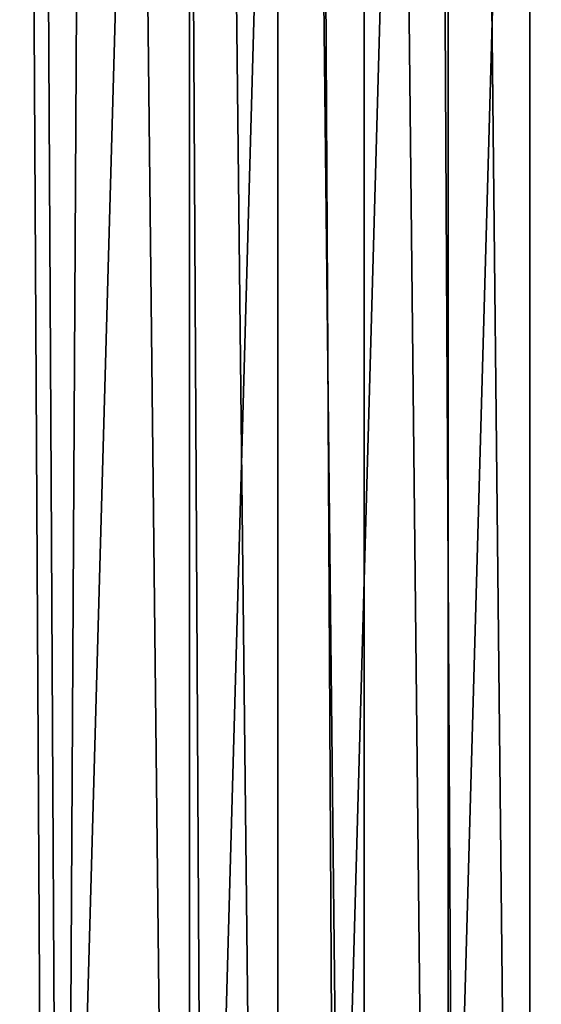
# Model space of a CAD drawing. Header units: metres. Extents: x -23 to 23, y -134 to 23.
# Tile 65 of 88: x 14.97 to 17.89, y -6.98 to -1.45. Entities that reach past the tile are written whole.
import ezdxf

# ---------------------------------------------------------------- set-up
doc = ezdxf.new("R2010")
doc.units = ezdxf.units.M
doc.layers.add('solid_509541_115_SW0003', color=7, linetype='CONTINUOUS')

msp = doc.modelspace()

# ---------------------------------------------------------------- linework, layer by layer
at = {"layer": 'solid_509541_115_SW0003'}
for points in [[(14.912878, 22.764664), (15.165898, -22.69478), (14.399119, -22.886789)], [(15.419049, 22.618229), (15.165898, -22.69478), (14.912878, 22.764664)], [(15.419049, 22.618229), (15.918517, -22.447569), (15.165898, -22.69478)], [(15.919298, 22.447287), (15.918517, -22.447569), (15.419049, 22.618229)], [(15.919298, 22.447287), (16.413803, -22.251926), (15.918517, -22.447569)], [(16.414274, 22.251736), (16.413803, -22.251926), (15.919298, 22.447287)], [(16.414274, 22.251736), (16.897629, -22.03344), (16.413803, -22.251926)], [(16.898014, 22.033245), (16.897629, -22.03344), (16.414274, 22.251736)], [(16.898014, 22.033245), (17.3696, -21.792252), (16.897629, -22.03344)], [(17.370132, 21.79196), (17.3696, -21.792252), (16.898014, 22.033245)], [(17.370132, 21.79196), (17.827332, -21.529696), (17.3696, -21.792252)], [(17.82793, 21.529333), (17.827332, -21.529696), (17.370132, 21.79196)], [(17.82793, 21.529333), (18.27109, -21.245687), (17.827332, -21.529696)], [(18.271696, 21.245277), (18.27109, -21.245687), (17.82793, 21.529333)], [(14.315274, -13.620585, 187.149994), (15.050851, 12.803119, 187.149994), (14.165213, 13.776591, 187.149994)], [(14.315274, -13.620585, 187.149994), (15.190076, -12.637615, 187.149994), (15.050851, 12.803119, 187.149994)], [(15.190076, -12.637615, 187.149994), (15.869747, 11.772804, 187.149994), (15.050851, 12.803119, 187.149994)], [(15.190076, -12.637615, 187.149994), (15.997638, -11.598429, 187.149994), (15.869747, 11.772804, 187.149994)], [(15.997638, -11.598429, 187.149994), (16.618151, 10.690396, 187.149994), (15.869747, 11.772804, 187.149994)], [(15.997638, -11.598429, 187.149994), (16.734247, -10.507749, 187.149994), (16.618151, 10.690396, 187.149994)], [(16.734247, -10.507749, 187.149994), (17.292803, 9.560659, 187.149994), (16.618151, 10.690396, 187.149994)], [(16.734247, -10.507749, 187.149994), (17.396528, -9.370607, 187.149994), (17.292803, 9.560659, 187.149994)], [(17.396528, -9.370607, 187.149994), (17.890764, 8.388556, 187.149994), (17.292803, 9.560659, 187.149994)], [(17.396528, -9.370607, 187.149994), (17.981613, -8.191998, 187.149994), (17.890764, 8.388556, 187.149994)], [(17.981613, -8.191998, 187.149994), (18.409409, 7.17922, 187.149994), (17.890764, 8.388556, 187.149994)], [(19.216677, -5.149261, 132), (-20.21727, -123.999992, 132), (20.217268, -123.999992, 132)], [(19.216677, -5.149261, 132), (18.380257, -7.613242, 132), (-20.21727, -123.999992, 132)]]:
    msp.add_3dface(points, dxfattribs=at)

doc.saveas('drawing.dxf')
